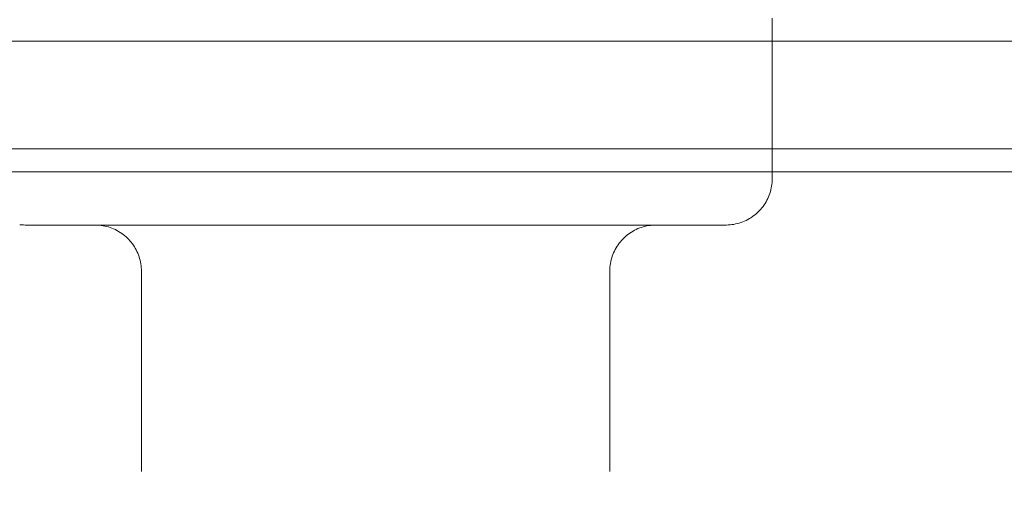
# Model space of a CAD drawing. Header units: metres. Extents: x 2.9 to 42.3, y -72.9 to -49.3.
# Tile 201 of 256: x 19.5428 to 19.6069, y -50.8023 to -50.7716. Entities that reach past the tile are written whole.
import ezdxf

# ---------------------------------------------------------------- set-up
doc = ezdxf.new("R2010")
doc.units = ezdxf.units.M
doc.linetypes.add('Traço', pattern=[0.006, 0.003, -0.003])
for name, color, linetype, lineweight in [('A-DETL-GENF-HDLN', 7, 'Traço', 18), ('A-FLOR-PATT', 7, 'Continuous', 18), ('A-WALL', 7, 'Continuous', 18), ('A-WALL-PATT', 7, 'Continuous', 18), ('P-SANR-FIXT', 7, 'Continuous', 18)]:
    doc.layers.add(name, color=color, linetype=linetype, lineweight=lineweight)
pattern_1 = [(45, (21.555, -62.929), (-0.0795495, 0.0795495), []), (135, (21.555, -62.929), (-0.0795495, -0.0795495), [])]

# ---------------------------------------------------------------- blocks, each defined once
blk = doc.blocks.new('Chuveiro Acessível - BR06_ChuveiroAcessível-7968317-2PAV')
at = {"layer": 'A-DETL-GENF-HDLN', "color": 253, "linetype": 'Continuous', "true_color": 0xaaaaaa}
for p, q in [((0.127257, 0.129497), (0.127257, 0.116464)), ((0.127257, 0.129497), (0.127257, 0.116464)), ((0.157743, 0.116464), (0.157743, 0.129497)), ((0.157743, 0.116464), (0.157743, 0.129497)), ((0.165307, 0.113456), (0.165427, 0.113454)), ((0.165307, 0.113456), (0.165427, 0.113454)), ((0.116686, 0.110449), (0.116686, 0.1)), ((0.116686, 0.110449), (0.116686, 0.1))]:
    blk.add_line(p, q, dxfattribs=at)
at = {"layer": 'A-DETL-GENF-HDLN', "color": 253, "linetype": 'Continuous', "true_color": 0xaaaaaa, "flags": 128}
for points in [[(0.124249, 0.113456), (0.12437, 0.113459), (0.12449, 0.113466), (0.124609, 0.113478), (0.124728, 0.113495), (0.124847, 0.113516), (0.124964, 0.113543), (0.12508, 0.113573), (0.125195, 0.113609), (0.125309, 0.113649), (0.12542, 0.113694), (0.12553, 0.113743), (0.125638, 0.113796), (0.125744, 0.113854), (0.125847, 0.113916), (0.125947, 0.113982), (0.126045, 0.114052), (0.12614, 0.114125), (0.126232, 0.114203), (0.126321, 0.114284), (0.126407, 0.114368), (0.126489, 0.114456), (0.126567, 0.114548), (0.126642, 0.114642), (0.126713, 0.114739), (0.12678, 0.114839), (0.126843, 0.114941), (0.126902, 0.115046), (0.126956, 0.115154), (0.127007, 0.115263), (0.127052, 0.115374), (0.127094, 0.115487), (0.127131, 0.115602), (0.127163, 0.115717), (0.12719, 0.115835), (0.127213, 0.115953), (0.127231, 0.116072), (0.127244, 0.116191), (0.127253, 0.116311), (0.127257, 0.116431), (0.127257, 0.116464)], [(0.124249, 0.113456), (0.12437, 0.113459), (0.12449, 0.113466), (0.124609, 0.113478), (0.124728, 0.113495), (0.124847, 0.113516), (0.124964, 0.113543), (0.12508, 0.113573), (0.125195, 0.113609), (0.125309, 0.113649), (0.12542, 0.113694), (0.12553, 0.113743), (0.125638, 0.113796), (0.125744, 0.113854), (0.125847, 0.113916), (0.125947, 0.113982), (0.126045, 0.114052), (0.12614, 0.114125), (0.126232, 0.114203), (0.126321, 0.114284), (0.126407, 0.114368), (0.126489, 0.114456), (0.126567, 0.114548), (0.126642, 0.114642), (0.126713, 0.114739), (0.12678, 0.114839), (0.126843, 0.114941), (0.126902, 0.115046), (0.126956, 0.115154), (0.127007, 0.115263), (0.127052, 0.115374), (0.127094, 0.115487), (0.127131, 0.115602), (0.127163, 0.115717), (0.12719, 0.115835), (0.127213, 0.115953), (0.127231, 0.116072), (0.127244, 0.116191), (0.127253, 0.116311), (0.127257, 0.116431), (0.127257, 0.116464)], [(0.157743, 0.116464), (0.157746, 0.116344), (0.157753, 0.116223), (0.157765, 0.116104), (0.157782, 0.115985), (0.157803, 0.115866), (0.157829, 0.115749), (0.15786, 0.115633), (0.157896, 0.115518), (0.157936, 0.115404), (0.157981, 0.115293), (0.15803, 0.115183), (0.158083, 0.115075), (0.158141, 0.114969), (0.158203, 0.114866), (0.158268, 0.114766), (0.158338, 0.114668), (0.158412, 0.114573), (0.15849, 0.114481), (0.158571, 0.114392), (0.158655, 0.114306), (0.158743, 0.114224), (0.158834, 0.114146), (0.158929, 0.114071), (0.159026, 0.114), (0.159126, 0.113933), (0.159228, 0.11387), (0.159333, 0.113811), (0.15944, 0.113757), (0.15955, 0.113707), (0.159661, 0.113661), (0.159774, 0.113619), (0.159888, 0.113583), (0.160004, 0.11355), (0.160121, 0.113523), (0.16024, 0.1135), (0.160358, 0.113482), (0.160478, 0.113469), (0.160598, 0.11346), (0.160718, 0.113457), (0.160751, 0.113456)], [(0.157743, 0.116464), (0.157746, 0.116344), (0.157753, 0.116223), (0.157765, 0.116104), (0.157782, 0.115985), (0.157803, 0.115866), (0.157829, 0.115749), (0.15786, 0.115633), (0.157896, 0.115518), (0.157936, 0.115404), (0.157981, 0.115293), (0.15803, 0.115183), (0.158083, 0.115075), (0.158141, 0.114969), (0.158203, 0.114866), (0.158268, 0.114766), (0.158338, 0.114668), (0.158412, 0.114573), (0.15849, 0.114481), (0.158571, 0.114392), (0.158655, 0.114306), (0.158743, 0.114224), (0.158834, 0.114146), (0.158929, 0.114071), (0.159026, 0.114), (0.159126, 0.113933), (0.159228, 0.11387), (0.159333, 0.113811), (0.15944, 0.113757), (0.15955, 0.113707), (0.159661, 0.113661), (0.159774, 0.113619), (0.159888, 0.113583), (0.160004, 0.11355), (0.160121, 0.113523), (0.16024, 0.1135), (0.160358, 0.113482), (0.160478, 0.113469), (0.160598, 0.11346), (0.160718, 0.113457), (0.160751, 0.113456)], [(0.125195, 0.113609), (0.125309, 0.113649), (0.12542, 0.113694), (0.12553, 0.113743), (0.125638, 0.113796), (0.125744, 0.113854), (0.125847, 0.113916), (0.125947, 0.113982), (0.126045, 0.114052), (0.12614, 0.114125), (0.126232, 0.114203), (0.126321, 0.114284), (0.126407, 0.114368), (0.126489, 0.114456), (0.126567, 0.114548), (0.126642, 0.114642), (0.126713, 0.114739), (0.12678, 0.114839), (0.126843, 0.114941), (0.126902, 0.115046), (0.126956, 0.115154), (0.127007, 0.115263), (0.127052, 0.115374), (0.127094, 0.115487), (0.127131, 0.115602)], [(0.125195, 0.113609), (0.125309, 0.113649), (0.12542, 0.113694), (0.12553, 0.113743), (0.125638, 0.113796), (0.125744, 0.113854), (0.125847, 0.113916), (0.125947, 0.113982), (0.126045, 0.114052), (0.12614, 0.114125), (0.126232, 0.114203), (0.126321, 0.114284), (0.126407, 0.114368), (0.126489, 0.114456), (0.126567, 0.114548), (0.126642, 0.114642), (0.126713, 0.114739), (0.12678, 0.114839), (0.126843, 0.114941), (0.126902, 0.115046), (0.126956, 0.115154), (0.127007, 0.115263), (0.127052, 0.115374), (0.127094, 0.115487), (0.127131, 0.115602)], [(0.15786, 0.115633), (0.157896, 0.115518), (0.157936, 0.115404), (0.157981, 0.115293), (0.15803, 0.115183), (0.158083, 0.115075), (0.158141, 0.114969), (0.158203, 0.114866), (0.158268, 0.114766), (0.158338, 0.114668), (0.158412, 0.114573), (0.15849, 0.114481), (0.158571, 0.114392), (0.158655, 0.114306), (0.158743, 0.114224), (0.158834, 0.114146), (0.158929, 0.114071), (0.159026, 0.114), (0.159126, 0.113933), (0.159228, 0.11387), (0.159333, 0.113811), (0.15944, 0.113757), (0.15955, 0.113707), (0.159661, 0.113661), (0.159774, 0.113619)], [(0.15786, 0.115633), (0.157896, 0.115518), (0.157936, 0.115404), (0.157981, 0.115293), (0.15803, 0.115183), (0.158083, 0.115075), (0.158141, 0.114969), (0.158203, 0.114866), (0.158268, 0.114766), (0.158338, 0.114668), (0.158412, 0.114573), (0.15849, 0.114481), (0.158571, 0.114392), (0.158655, 0.114306), (0.158743, 0.114224), (0.158834, 0.114146), (0.158929, 0.114071), (0.159026, 0.114), (0.159126, 0.113933), (0.159228, 0.11387), (0.159333, 0.113811), (0.15944, 0.113757), (0.15955, 0.113707), (0.159661, 0.113661), (0.159774, 0.113619)], [(0.116686, 0.110449), (0.116688, 0.110569), (0.116695, 0.110689), (0.116707, 0.110809), (0.116724, 0.110928), (0.116746, 0.111046), (0.116772, 0.111164), (0.116803, 0.11128), (0.116839, 0.111395), (0.116879, 0.111508), (0.116923, 0.11162), (0.116972, 0.11173), (0.117026, 0.111838), (0.117083, 0.111943), (0.117145, 0.112046), (0.117211, 0.112147), (0.117281, 0.112245), (0.117355, 0.11234), (0.117432, 0.112432), (0.117513, 0.112521), (0.117598, 0.112606), (0.117686, 0.112688), (0.117777, 0.112767), (0.117871, 0.112842), (0.117968, 0.112913), (0.118068, 0.11298), (0.118171, 0.113043), (0.118276, 0.113101), (0.118383, 0.113156), (0.118492, 0.113206), (0.118604, 0.113252), (0.118717, 0.113293), (0.118831, 0.11333), (0.118947, 0.113362), (0.119064, 0.11339), (0.119182, 0.113413), (0.119301, 0.113431), (0.119421, 0.113444), (0.119541, 0.113452), (0.119661, 0.113456), (0.119693, 0.113456)], [(0.116686, 0.110449), (0.116688, 0.110569), (0.116695, 0.110689), (0.116707, 0.110809), (0.116724, 0.110928), (0.116746, 0.111046), (0.116772, 0.111164), (0.116803, 0.11128), (0.116839, 0.111395), (0.116879, 0.111508), (0.116923, 0.11162), (0.116972, 0.11173), (0.117026, 0.111838), (0.117083, 0.111943), (0.117145, 0.112046), (0.117211, 0.112147), (0.117281, 0.112245), (0.117355, 0.11234), (0.117432, 0.112432), (0.117513, 0.112521), (0.117598, 0.112606), (0.117686, 0.112688), (0.117777, 0.112767), (0.117871, 0.112842), (0.117968, 0.112913), (0.118068, 0.11298), (0.118171, 0.113043), (0.118276, 0.113101), (0.118383, 0.113156), (0.118492, 0.113206), (0.118604, 0.113252), (0.118717, 0.113293), (0.118831, 0.11333), (0.118947, 0.113362), (0.119064, 0.11339), (0.119182, 0.113413), (0.119301, 0.113431), (0.119421, 0.113444), (0.119541, 0.113452), (0.119661, 0.113456), (0.119693, 0.113456)], [(0.119693, 0.113456), (0.119712, 0.113456), (0.119766, 0.113456), (0.119857, 0.113456), (0.119985, 0.113456), (0.120148, 0.113456), (0.120347, 0.113456), (0.120582, 0.113456), (0.120851, 0.113456), (0.121155, 0.113456), (0.121494, 0.113456), (0.121866, 0.113456), (0.122271, 0.113456), (0.122708, 0.113456), (0.123177, 0.113456), (0.123677, 0.113456), (0.124207, 0.113456), (0.124766, 0.113456), (0.125354, 0.113456), (0.125969, 0.113456), (0.12661, 0.113456), (0.127277, 0.113456), (0.127969, 0.113456), (0.128683, 0.113456), (0.12942, 0.113456), (0.130177, 0.113456), (0.130955, 0.113456), (0.131751, 0.113456), (0.132564, 0.113456), (0.133392, 0.113456), (0.134236, 0.113456), (0.135092, 0.113456), (0.135961, 0.113456), (0.13684, 0.113456), (0.137728, 0.113456), (0.138624, 0.113456)], [(0.119693, 0.113456), (0.119712, 0.113456), (0.119766, 0.113456), (0.119857, 0.113456), (0.119985, 0.113456), (0.120148, 0.113456), (0.120347, 0.113456), (0.120582, 0.113456), (0.120851, 0.113456), (0.121155, 0.113456), (0.121494, 0.113456), (0.121866, 0.113456), (0.122271, 0.113456), (0.122708, 0.113456), (0.123177, 0.113456), (0.123677, 0.113456), (0.124207, 0.113456), (0.124766, 0.113456), (0.125354, 0.113456), (0.125969, 0.113456), (0.12661, 0.113456), (0.127277, 0.113456), (0.127969, 0.113456), (0.128683, 0.113456), (0.12942, 0.113456), (0.130177, 0.113456), (0.130955, 0.113456), (0.131751, 0.113456), (0.132564, 0.113456), (0.133392, 0.113456)], [(0.1425, 0.113456), (0.141588, 0.113456), (0.140677, 0.113456), (0.13977, 0.113456), (0.138866, 0.113456), (0.137969, 0.113456), (0.137079, 0.113456), (0.136197, 0.113456), (0.135326, 0.113456), (0.134466, 0.113456), (0.133619, 0.113456), (0.132786, 0.113456), (0.131968, 0.113456), (0.131168, 0.113456), (0.130385, 0.113456), (0.129622, 0.113456), (0.12888, 0.113456), (0.128159, 0.113456), (0.127462, 0.113456), (0.126788, 0.113456), (0.126139, 0.113456), (0.125517, 0.113456), (0.124922, 0.113456), (0.124355, 0.113456), (0.123817, 0.113456), (0.123309, 0.113456), (0.122831, 0.113456), (0.122385, 0.113456), (0.121972, 0.113456), (0.121591, 0.113456), (0.121243, 0.113456), (0.12093, 0.113456), (0.120651, 0.113456), (0.120407, 0.113456), (0.120198, 0.113456), (0.120025, 0.113456), (0.119888, 0.113456), (0.119787, 0.113456), (0.119723, 0.113456), (0.119695, 0.113456)], [(0.1425, 0.113456), (0.141588, 0.113456), (0.140677, 0.113456), (0.13977, 0.113456), (0.138866, 0.113456), (0.137969, 0.113456), (0.137079, 0.113456), (0.136197, 0.113456), (0.135326, 0.113456), (0.134466, 0.113456), (0.133619, 0.113456), (0.132786, 0.113456), (0.131968, 0.113456), (0.131168, 0.113456), (0.130385, 0.113456), (0.129622, 0.113456), (0.12888, 0.113456), (0.128159, 0.113456), (0.127462, 0.113456), (0.126788, 0.113456), (0.126139, 0.113456), (0.125517, 0.113456), (0.124922, 0.113456), (0.124355, 0.113456), (0.123817, 0.113456), (0.123309, 0.113456), (0.122831, 0.113456), (0.122385, 0.113456), (0.121972, 0.113456), (0.121591, 0.113456), (0.121243, 0.113456), (0.12093, 0.113456), (0.120651, 0.113456), (0.120407, 0.113456), (0.120198, 0.113456), (0.120025, 0.113456), (0.119888, 0.113456), (0.119787, 0.113456), (0.119723, 0.113456), (0.119695, 0.113456)], [(0.119712, 0.113456), (0.119766, 0.113456), (0.119857, 0.113456), (0.119985, 0.113456)], [(0.119712, 0.113456), (0.119766, 0.113456), (0.119857, 0.113456), (0.119985, 0.113456)], [(0.120025, 0.113456), (0.119888, 0.113456), (0.119787, 0.113456), (0.119723, 0.113456)], [(0.120025, 0.113456), (0.119888, 0.113456), (0.119787, 0.113456), (0.119723, 0.113456)], [(0.135961, 0.113456), (0.13684, 0.113456), (0.137728, 0.113456), (0.138624, 0.113456)], [(0.165307, 0.113456), (0.165288, 0.113456), (0.165234, 0.113456), (0.165143, 0.113456), (0.165015, 0.113456), (0.164852, 0.113456), (0.164653, 0.113456), (0.164418, 0.113456), (0.164149, 0.113456), (0.163845, 0.113456), (0.163506, 0.113456), (0.163134, 0.113456), (0.162729, 0.113456), (0.162292, 0.113456), (0.161823, 0.113456), (0.161323, 0.113456), (0.160793, 0.113456), (0.160234, 0.113456), (0.159646, 0.113456), (0.159031, 0.113456), (0.15839, 0.113456), (0.157723, 0.113456), (0.157031, 0.113456), (0.156317, 0.113456), (0.15558, 0.113456), (0.154823, 0.113456), (0.154045, 0.113456), (0.153249, 0.113456), (0.152436, 0.113456), (0.151608, 0.113456), (0.150764, 0.113456), (0.149908, 0.113456), (0.149039, 0.113456), (0.14816, 0.113456), (0.147272, 0.113456), (0.146376, 0.113456), (0.145475, 0.113456), (0.144568, 0.113456), (0.143658, 0.113456), (0.142746, 0.113456), (0.1425, 0.113456)], [(0.165307, 0.113456), (0.165288, 0.113456), (0.165234, 0.113456), (0.165143, 0.113456), (0.165015, 0.113456), (0.164852, 0.113456), (0.164653, 0.113456), (0.164418, 0.113456), (0.164149, 0.113456), (0.163845, 0.113456), (0.163506, 0.113456), (0.163134, 0.113456), (0.162729, 0.113456), (0.162292, 0.113456), (0.161823, 0.113456), (0.161323, 0.113456), (0.160793, 0.113456), (0.160234, 0.113456), (0.159646, 0.113456), (0.159031, 0.113456), (0.15839, 0.113456), (0.157723, 0.113456), (0.157031, 0.113456), (0.156317, 0.113456), (0.15558, 0.113456), (0.154823, 0.113456), (0.154045, 0.113456), (0.153249, 0.113456), (0.152436, 0.113456), (0.151608, 0.113456), (0.150764, 0.113456), (0.149908, 0.113456), (0.149039, 0.113456), (0.14816, 0.113456), (0.147272, 0.113456), (0.146376, 0.113456), (0.145475, 0.113456), (0.144568, 0.113456), (0.143658, 0.113456), (0.142746, 0.113456), (0.1425, 0.113456)], [(0.146134, 0.113456), (0.147031, 0.113456), (0.147921, 0.113456), (0.148803, 0.113456), (0.149674, 0.113456), (0.150534, 0.113456), (0.151381, 0.113456), (0.152214, 0.113456), (0.153032, 0.113456), (0.153832, 0.113456), (0.154615, 0.113456), (0.155378, 0.113456), (0.15612, 0.113456), (0.156841, 0.113456), (0.157538, 0.113456), (0.158212, 0.113456), (0.158861, 0.113456), (0.159483, 0.113456), (0.160078, 0.113456), (0.160645, 0.113456), (0.161183, 0.113456), (0.161691, 0.113456), (0.162169, 0.113456), (0.162615, 0.113456), (0.163028, 0.113456), (0.163409, 0.113456), (0.163757, 0.113456), (0.16407, 0.113456), (0.164349, 0.113456), (0.164593, 0.113456), (0.164802, 0.113456), (0.164975, 0.113456), (0.165112, 0.113456), (0.165213, 0.113456), (0.165277, 0.113456), (0.165305, 0.113456)], [(0.146134, 0.113456), (0.147031, 0.113456), (0.147921, 0.113456), (0.148803, 0.113456)], [(0.152214, 0.113456), (0.153032, 0.113456), (0.153832, 0.113456), (0.154615, 0.113456), (0.155378, 0.113456), (0.15612, 0.113456), (0.156841, 0.113456), (0.157538, 0.113456), (0.158212, 0.113456), (0.158861, 0.113456), (0.159483, 0.113456), (0.160078, 0.113456), (0.160645, 0.113456), (0.161183, 0.113456), (0.161691, 0.113456), (0.162169, 0.113456), (0.162615, 0.113456), (0.163028, 0.113456), (0.163409, 0.113456), (0.163757, 0.113456), (0.16407, 0.113456), (0.164349, 0.113456), (0.164593, 0.113456), (0.164802, 0.113456), (0.164975, 0.113456), (0.165112, 0.113456), (0.165213, 0.113456), (0.165277, 0.113456), (0.165305, 0.113456)], [(0.165307, 0.113456), (0.165288, 0.113456), (0.165234, 0.113456), (0.165143, 0.113456), (0.165015, 0.113456), (0.164852, 0.113456)], [(0.165307, 0.113456), (0.165288, 0.113456), (0.165234, 0.113456), (0.165143, 0.113456), (0.165015, 0.113456), (0.164852, 0.113456)], [(0.164854, 0.113456), (0.164975, 0.113456), (0.165112, 0.113456), (0.165213, 0.113456), (0.165277, 0.113456), (0.165305, 0.113456)], [(0.164854, 0.113456), (0.164975, 0.113456), (0.165112, 0.113456), (0.165213, 0.113456), (0.165277, 0.113456), (0.165305, 0.113456)], [(0.165307, 0.113456), (0.165427, 0.113454), (0.165547, 0.113447), (0.165667, 0.113435)], [(0.165307, 0.113456), (0.165427, 0.113454), (0.165547, 0.113447), (0.165667, 0.113435)], [(0.116839, 0.111395), (0.116879, 0.111508), (0.116923, 0.11162), (0.116972, 0.11173), (0.117026, 0.111838), (0.117083, 0.111943), (0.117145, 0.112046), (0.117211, 0.112147), (0.117281, 0.112245), (0.117355, 0.11234), (0.117432, 0.112432), (0.117513, 0.112521), (0.117598, 0.112606), (0.117686, 0.112688), (0.117777, 0.112767), (0.117871, 0.112842), (0.117968, 0.112913), (0.118068, 0.11298), (0.118171, 0.113043), (0.118276, 0.113101), (0.118383, 0.113156), (0.118492, 0.113206), (0.118604, 0.113252), (0.118717, 0.113293), (0.118831, 0.11333), (0.118947, 0.113362), (0.119064, 0.11339)], [(0.116839, 0.111395), (0.116879, 0.111508), (0.116923, 0.11162), (0.116972, 0.11173), (0.117026, 0.111838), (0.117083, 0.111943), (0.117145, 0.112046), (0.117211, 0.112147), (0.117281, 0.112245), (0.117355, 0.11234), (0.117432, 0.112432), (0.117513, 0.112521), (0.117598, 0.112606), (0.117686, 0.112688), (0.117777, 0.112767), (0.117871, 0.112842), (0.117968, 0.112913), (0.118068, 0.11298), (0.118171, 0.113043), (0.118276, 0.113101), (0.118383, 0.113156), (0.118492, 0.113206), (0.118604, 0.113252), (0.118717, 0.113293), (0.118831, 0.11333), (0.118947, 0.113362), (0.119064, 0.11339)]]:
    blk.add_lwpolyline(points, dxfattribs=at)
blk = doc.blocks.new('4 GRE - ESCOLA DE CINEMA E AUDIOVISUAL CINE REX R07_rvt-1-2PAV')
at = {"layer": 'A-FLOR-PATT', "true_color": 0xcbcbcb}
h = blk.add_hatch(dxfattribs=at)
h.set_pattern_fill('FP_32', color=9, style=0, pattern_type=2)
h.set_pattern_definition([(0, (14.354, -51.862), (0, 0.8), []), (90, (14.354, -51.862), (-0.8, 5e-17), [])])
h.paths.add_polyline_path([(21.249988, -54.341542), (21.249988, -54.340042), (21.248488, -54.340042), (21.248488, -54.341542)])
h.paths.add_polyline_path([(21.248488, -54.333042), (21.249988, -54.333042), (21.248488, -54.331542)])
h.paths.add_polyline_path([(19.068488, -54.331542), (21.248488, -54.331542), (21.248364, -52.814362), (21.244953, -52.809434), (21.140544, -52.800392), (21.133974, -52.797961), (21.131974, -52.794306), (21.131488, -52.78971), (21.131488, -52.691224), (21.129758, -52.691224), (21.129758, -52.679686), (21.131488, -52.679686), (21.131488, -52.675993), (21.129758, -52.675993), (21.129758, -52.674147), (21.131488, -52.674147), (21.131488, -52.671601), (21.129758, -52.671601), (21.129758, -52.659147), (21.131488, -52.659147), (21.131488, -52.65707), (21.129758, -52.656542), (21.129758, -52.645532), (21.129758, -52.644713), (21.129758, -52.619455), (21.131488, -52.618638), (21.131974, -52.518778), (21.134083, -52.514923), (21.140946, -52.512656), (21.245488, -52.502876), (21.248488, -52.498542), (21.248488, -52.44701), (21.244474, -52.444657), (21.242455, -52.440563), (21.239788, -52.427525), (21.237988, -52.427208), (21.237988, -52.424925), (21.170718, -52.424363), (21.166738, -52.422715), (21.163321, -52.420093), (21.160699, -52.416675), (21.15905, -52.412696), (21.158488, -52.408425), (21.15905, -52.404155), (21.160699, -52.400175), (21.163321, -52.396758), (21.166738, -52.394136), (21.170718, -52.392487), (21.174988, -52.391925), (21.237988, -52.391925), (21.237988, -52.389643), (21.239788, -52.389325), (21.242455, -52.376287), (21.246191, -52.370663), (21.248488, -52.369125), (21.248488, -52.307107), (21.244474, -52.304754), (21.242455, -52.30066), (21.239788, -52.287622), (21.237988, -52.287305), (21.237988, -52.284803), (21.220665, -52.284098), (21.203444, -52.279069), (21.188866, -52.270886), (21.176144, -52.259108), (21.16652, -52.244687), (21.160524, -52.22842), (21.158488, -52.211202), (21.158488, -52.121378), (21.147351, -52.12138), (21.135484, -52.120055), (21.124202, -52.116141), (21.114064, -52.109829), (21.105572, -52.101434), (21.099145, -52.091369), (21.095102, -52.080133), (21.092507, -52.065613), (20.901768, -52.106198), (20.877398, -52.109898), (20.812911, -52.111591), (20.74903, -52.102613), (20.687507, -52.08321), (20.672409, -52.074161), (20.659124, -52.062612), (20.647752, -52.04892), (20.641438, -52.04265), (20.622708, -52.011561), (20.375989, -52.01222), (19.983013, -52.049061), (19.578889, -52.049539), (19.583488, -52.073013), (19.582892, -52.657275), (19.57831, -52.677939), (19.564796, -52.697103), (19.549523, -52.707221), (19.545541, -52.709232), (19.535353, -52.711217), (19.52434, -52.713425), (19.156294, -52.713425), (19.155437, -52.715925), (19.078488, -52.715925), (19.078488, -52.730421), (19.068488, -52.730421), (19.068488, -52.766861), (19.072503, -52.769215), (19.074521, -52.773308), (19.077188, -52.786346), (19.078988, -52.786663), (19.078988, -52.788946), (19.146259, -52.789508), (19.150238, -52.791157), (19.153655, -52.793779), (19.156278, -52.797196), (19.157926, -52.801175), (19.158488, -52.805446), (19.157926, -52.809716), (19.155767, -52.814362), (19.153655, -52.817113), (19.150238, -52.819735), (19.146259, -52.821384), (19.141988, -52.821946), (19.078988, -52.821946), (19.078988, -52.824229), (19.077188, -52.824546), (19.074521, -52.837584), (19.070785, -52.843208), (19.068488, -52.844746), (19.068488, -52.902731), (19.156686, -52.902731), (19.163623, -52.903644), (19.172102, -52.907868), (19.175638, -52.910581), (19.181488, -52.919374), (19.181488, -52.919973), (19.182575, -52.922597), (19.183488, -52.929534), (19.183488, -53.135929), (19.181488, -53.146088), (19.179897, -53.14933), (19.175638, -53.154881), (19.170087, -53.15914), (19.163623, -53.161818), (19.156686, -53.162731), (19.068488, -53.162731), (19.068488, -53.295446), (19.0585, -53.295446), (19.0585, -54.195446), (19.068488, -54.195446), (19.068488, -54.246707)])
h.paths.add_polyline_path([(19.066988, -54.333042), (19.068488, -54.331542), (19.066988, -54.331542)])
h.paths.add_polyline_path([(19.059821, -54.333042), (19.059988, -54.333042), (19.059821, -54.331542)])
h.paths.add_polyline_path([(18.898488, -52.943425), (18.899988, -52.943425), (18.899988, -52.941925), (18.898488, -52.941925)])
h.paths.add_polyline_path([(14.988488, -52.943425), (15.008488, -52.943425), (15.008488, -52.933425), (17.638488, -52.933425), (17.638488, -52.778022), (17.628488, -52.778022), (17.628488, -52.796022), (17.626488, -52.796022), (17.626488, -52.776022), (17.638488, -52.776022), (17.638488, -52.072022), (17.626488, -52.072022), (17.626488, -52.052022), (17.628488, -52.052022), (17.628488, -52.070022), (17.638488, -52.070022), (17.638488, -52.013118), (17.621881, -52.011561), (13.998998, -52.011561), (13.998998, -52.933425), (14.108488, -52.933425), (14.108488, -52.943425), (14.582892, -52.943425)])
h.paths.add_polyline_path([(13.998998, -52.943425), (13.998998, -52.941925), (13.997498, -52.941925), (13.997498, -52.943425)])
h.paths.add_polyline_path([(13.830498, -52.943425), (13.830498, -52.941925), (13.828998, -52.941925), (13.828998, -52.943425)])
h.paths.add_polyline_path([(13.693998, -52.943425), (13.713998, -52.943425), (13.713998, -52.933425), (13.828998, -52.933425), (13.828998, -52.011561), (11.063998, -52.011561), (11.063998, -52.160436), (11.073998, -52.160436), (11.073998, -52.142436), (11.075998, -52.142436), (11.075998, -52.162436), (11.063998, -52.162436), (11.063998, -52.866436), (11.075998, -52.866436), (11.075998, -52.886436), (11.073998, -52.886436), (11.073998, -52.868436), (11.063998, -52.868436), (11.063998, -52.933425), (12.813998, -52.933425), (12.813998, -52.943425), (13.658831, -52.943425)])
h.paths.add_polyline_path([(18.898488, -52.934925), (18.899988, -52.934925), (18.898488, -52.933641)])
h.paths.add_polyline_path([(13.830498, -52.934925), (13.828998, -52.933425), (13.828998, -52.934925)])
h.paths.add_polyline_path([(13.997498, -52.934925), (13.998998, -52.934925), (13.998998, -52.933425)])
h.paths.add_polyline_path([(18.898268, -52.933425), (18.898488, -52.933425), (18.898487, -52.577747), (18.897304, -52.586738), (18.893834, -52.595116), (18.888315, -52.602311), (18.881121, -52.607832), (18.872744, -52.611304), (18.863754, -52.612489), (18.797351, -52.612505), (18.785484, -52.61118), (18.774202, -52.607265), (18.764064, -52.600954), (18.755572, -52.592559), (18.749145, -52.582494), (18.745102, -52.571258), (18.742507, -52.556738), (18.551768, -52.597323), (18.527398, -52.601023), (18.462911, -52.602716), (18.39903, -52.593738), (18.337507, -52.574335), (18.322409, -52.565285), (18.309124, -52.553737), (18.297752, -52.540045), (18.291438, -52.533775), (18.273686, -52.504309), (18.263667, -52.471401), (18.259968, -52.443377), (18.258543, -52.415147), (18.26132, -52.376669), (18.263667, -52.358894), (18.275086, -52.323662), (18.291438, -52.296519), (18.320603, -52.267458), (18.337507, -52.257066), (18.350383, -52.253005), (18.384796, -52.240965), (18.429886, -52.233023), (18.433493, -52.23282), (18.462911, -52.228685), (18.527398, -52.230379), (18.540605, -52.232384), (18.553732, -52.233245), (18.701538, -52.265797), (18.742677, -52.2747), (18.745917, -52.256777), (18.751423, -52.244103), (18.760287, -52.233023), (18.771025, -52.224946), (18.783823, -52.219733), (18.797527, -52.217959), (18.863754, -52.217975), (18.872744, -52.21916), (18.881121, -52.222632), (18.890105, -52.230487), (18.893834, -52.235348), (18.897304, -52.243726), (18.898487, -52.252717), (18.898488, -52.049061), (18.021881, -52.049061), (17.658488, -52.014993), (17.658488, -52.070022), (17.660488, -52.070022), (17.660488, -52.079626), (17.663488, -52.079626), (17.663488, -52.051626), (17.665488, -52.051626), (17.665488, -52.082022), (17.658488, -52.082022), (17.658488, -52.766022), (17.665488, -52.766022), (17.665488, -52.796419), (17.663488, -52.796419), (17.663095, -52.768419), (17.660488, -52.768419), (17.660488, -52.778022), (17.658488, -52.778022), (17.658488, -52.933425), (17.847707, -52.933425), (17.847707, -52.845228), (17.84862, -52.838291), (17.852844, -52.829811), (17.855557, -52.826276), (17.86435, -52.820425), (17.864949, -52.820425), (17.867572, -52.819339), (17.874509, -52.818425), (18.080904, -52.818425), (18.091063, -52.820425), (18.094305, -52.822016), (18.099856, -52.826276), (18.104116, -52.831827), (18.106793, -52.838291), (18.107707, -52.845228), (18.107707, -52.933425), (18.895176, -52.933425)])
h.paths.add_polyline_path([(10.886648, -52.933425), (11.043998, -52.933425), (11.043998, -52.868436), (11.041998, -52.868436), (11.041998, -52.858832), (11.038998, -52.858832), (11.038998, -52.886832), (11.036998, -52.886832), (11.036998, -52.856436), (11.043998, -52.856436), (11.043998, -52.172436), (11.036998, -52.172436), (11.036998, -52.142039), (11.038998, -52.142039), (11.038998, -52.170039), (11.041998, -52.170039), (11.041998, -52.160436), (11.043998, -52.160436), (11.043998, -52.034022), (9.809788, -52.034022), (9.809788, -52.301422), (9.810972, -52.292432), (9.814442, -52.284054), (9.819961, -52.276859), (9.827155, -52.271338), (9.835532, -52.267866), (9.844522, -52.26668), (9.910924, -52.266664), (9.922792, -52.267989), (9.934074, -52.271904), (9.944212, -52.278215), (9.952704, -52.286611), (9.959131, -52.296675), (9.963174, -52.307912), (9.965768, -52.322431), (10.156508, -52.281847), (10.180878, -52.278147), (10.245365, -52.276454), (10.309246, -52.285432), (10.370768, -52.304834), (10.385867, -52.313884), (10.399152, -52.325433), (10.410524, -52.339125), (10.416837, -52.345394), (10.43459, -52.37486), (10.444609, -52.407769), (10.448308, -52.435792), (10.449733, -52.464022), (10.446956, -52.502501), (10.444609, -52.520276), (10.43459, -52.553185), (10.416837, -52.58265), (10.387673, -52.611712), (10.370768, -52.622103), (10.357892, -52.626164), (10.32348, -52.638204), (10.282503, -52.645915), (10.270608, -52.646936), (10.245365, -52.650484), (10.192511, -52.64949), (10.192511, -52.933425), (10.270608, -52.933425)])
h.paths.add_polyline_path([(9.962587, -52.933425), (10.092511, -52.933425), (10.092511, -52.833511), (9.990911, -52.833511), (9.990911, -52.733511), (10.092511, -52.733511), (10.092511, -52.631935), (9.965599, -52.604469), (9.962359, -52.622392), (9.956853, -52.635067), (9.948294, -52.645917), (9.937251, -52.654223), (9.924453, -52.659436), (9.910749, -52.661211), (9.844522, -52.661195), (9.835532, -52.660009), (9.827155, -52.656538), (9.819961, -52.651016), (9.814442, -52.643821), (9.810972, -52.635443), (9.809788, -52.626453), (9.809788, -52.933425), (9.834762, -52.933425)])
h.paths.add_polyline_path([(19.466508, -52.678425), (19.52434, -52.678425), (19.537368, -52.674236), (19.545599, -52.665059), (19.548488, -52.654277), (19.548488, -52.073013), (19.543079, -52.054944), (19.537196, -52.049061), (19.157608, -52.049061), (19.156278, -52.052272), (19.153655, -52.05569), (19.150238, -52.058312), (19.146259, -52.05996), (19.141988, -52.060522), (19.078988, -52.060522), (19.078988, -52.062805), (19.077188, -52.063122), (19.073321, -52.078593), (19.070785, -52.081785), (19.068488, -52.083322), (19.068488, -52.103536), (19.071961, -52.100531), (19.078343, -52.097218), (19.108215, -52.091381), (19.172867, -52.081766), (19.226409, -52.078593), (19.292319, -52.080601), (19.357967, -52.086813), (19.390017, -52.094464), (19.419682, -52.108811), (19.44558, -52.129184), (19.466508, -52.154637), (19.477675, -52.174866), (19.485663, -52.196548), (19.502401, -52.276703), (19.507267, -52.362957), (19.502401, -52.440147), (19.485663, -52.520302), (19.477675, -52.541984), (19.466508, -52.562214), (19.44558, -52.587666), (19.419682, -52.60804), (19.390017, -52.622386), (19.357207, -52.63011), (19.280202, -52.636619), (19.226409, -52.638257), (19.172867, -52.635084), (19.096056, -52.623382), (19.080291, -52.620045), (19.080291, -52.678205), (19.44558, -52.678425)])
h.paths.add_polyline_path([(19.108829, -52.362999), (19.108238, -52.358425), (19.108847, -52.353894), (19.110612, -52.349671), (19.113419, -52.346044), (19.119797, -52.342142), (19.121547, -52.341513), (19.125742, -52.34096), (19.130273, -52.341557), (19.134496, -52.343306), (19.138123, -52.346089), (19.138105, -52.346044), (19.134391, -52.343226), (19.130256, -52.341513), (19.125386, -52.34096), (19.119797, -52.34209), (19.116911, -52.343306), (19.113235, -52.346186), (19.110499, -52.349818), (19.108805, -52.353938), (19.108232, -52.358561), (19.108811, -52.362957)])
h.paths.add_polyline_path([(21.232308, -52.252022), (21.237988, -52.251625), (21.237988, -52.24974), (21.239788, -52.249422), (21.243201, -52.234208), (21.246191, -52.23076), (21.248488, -52.229222), (21.248487, -52.086622), (21.247304, -52.095613), (21.243834, -52.103991), (21.238315, -52.111186), (21.231121, -52.116707), (21.222744, -52.120179), (21.213754, -52.121364), (21.191488, -52.12138), (21.191488, -52.211202), (21.192879, -52.221767), (21.196957, -52.231612), (21.205329, -52.241513), (21.211898, -52.246553), (21.221743, -52.250631), (21.231553, -52.251923)])
h.paths.add_polyline_path([(9.809788, -51.081542), (9.809788, -51.080042), (9.808288, -51.080042)])
h.paths.add_polyline_path([(9.959131, -52.004022), (10.043541, -52.004022), (10.043541, -51.811561), (11.043998, -51.811561), (11.043998, -51.172436), (11.036998, -51.172436), (11.036998, -51.142039), (11.038998, -51.142039), (11.038998, -51.170039), (11.041998, -51.170039), (11.041998, -51.160436), (11.043998, -51.160436), (11.043998, -51.081542), (9.809788, -51.081542), (9.809788, -51.435825), (9.810972, -51.426835), (9.814442, -51.418457), (9.819961, -51.411262), (9.827155, -51.405741), (9.835532, -51.402269), (9.844522, -51.401083), (9.910924, -51.401067), (9.922792, -51.402392), (9.934074, -51.406307), (9.944212, -51.412618), (9.952704, -51.421014), (9.959131, -51.431078), (9.963174, -51.442315), (9.965768, -51.456834), (10.156508, -51.41625), (10.180878, -51.41255), (10.245365, -51.410857), (10.309246, -51.419834), (10.370768, -51.439237), (10.385867, -51.448287), (10.399152, -51.459836), (10.410524, -51.473528), (10.416837, -51.479797), (10.43459, -51.509263), (10.444609, -51.542172), (10.44845, -51.572995), (10.449733, -51.598425), (10.446956, -51.636904), (10.444609, -51.654679), (10.43459, -51.687588), (10.416837, -51.717053), (10.387673, -51.746115), (10.370768, -51.756506), (10.348153, -51.763975), (10.32348, -51.772607), (10.282503, -51.780318), (10.270608, -51.781339), (10.245365, -51.784887), (10.180878, -51.783194), (10.167671, -51.781189), (10.154544, -51.780328), (10.006738, -51.747775), (9.965599, -51.738872), (9.962359, -51.756795), (9.956853, -51.76947), (9.948294, -51.78032), (9.937251, -51.788626), (9.924453, -51.793839), (9.910749, -51.795614), (9.844522, -51.795598), (9.835532, -51.794412), (9.827155, -51.790941), (9.819961, -51.785419), (9.814442, -51.778224), (9.810972, -51.769846), (9.809788, -51.760856), (9.809788, -52.004022), (9.952704, -52.004022)])
h.paths.add_polyline_path([(20.589288, -51.811561), (20.637723, -51.811561), (20.641438, -51.805394), (20.670603, -51.776333), (20.687507, -51.765941), (20.700383, -51.76188), (20.734796, -51.74984), (20.779886, -51.741898), (20.783493, -51.741695), (20.812911, -51.737561), (20.877398, -51.739254), (20.898488, -51.741674), (20.903732, -51.74212), (21.054218, -51.775252), (21.092677, -51.783575), (21.096646, -51.763975), (21.101423, -51.752978), (21.109981, -51.742128), (21.121025, -51.733822), (21.133823, -51.728608), (21.147527, -51.726834), (21.158488, -51.726834), (21.158488, -51.521842), (21.160524, -51.504625), (21.16652, -51.488357), (21.176144, -51.473937), (21.191488, -51.460687), (21.205329, -51.453291), (21.220665, -51.448946), (21.237988, -51.448241), (21.237988, -51.44574), (21.239788, -51.445422), (21.243201, -51.430208), (21.246191, -51.42676), (21.248488, -51.425222), (21.248488, -51.36701), (21.244474, -51.364657), (21.242455, -51.360563), (21.239788, -51.347525), (21.237988, -51.347208), (21.237988, -51.344925), (21.170718, -51.344363), (21.166738, -51.342715), (21.163321, -51.340093), (21.160699, -51.336675), (21.15905, -51.332696), (21.158488, -51.328425), (21.15905, -51.324155), (21.160699, -51.320175), (21.163321, -51.316758), (21.166738, -51.314136), (21.170718, -51.312487), (21.174988, -51.311925), (21.237988, -51.311925), (21.237988, -51.309643), (21.239788, -51.309325), (21.242455, -51.296287), (21.246191, -51.290663), (21.248488, -51.289125), (21.248488, -51.076542), (20.898488, -51.076542), (20.898488, -50.781542), (20.132073, -50.781542), (20.12972, -50.785556), (20.125626, -50.787575), (20.112588, -50.790242), (20.112271, -50.792042), (20.109979, -50.792042), (20.109979, -50.798774), (20.10721, -50.817762), (20.099732, -50.835348), (20.087993, -50.850478), (20.072786, -50.862116), (20.055114, -50.869493), (20.036146, -50.872122), (20.003738, -50.872151), (20.003738, -50.875292), (19.95941, -50.87487), (19.946988, -50.871607), (19.493488, -50.871607), (19.493755, -50.910299), (19.499201, -50.916555), (19.501865, -50.918083), (19.51202, -50.931042), (19.511217, -50.953003), (19.501122, -50.965886), (19.483488, -50.971199), (19.482977, -51.533449), (19.476763, -51.553276), (19.47036, -51.560424), (19.456505, -51.568583), (19.443488, -51.571542), (19.068488, -51.571542), (19.068488, -51.589841), (19.072503, -51.592194), (19.074521, -51.596287), (19.076107, -51.604042), (19.129881, -51.604844), (19.138363, -51.609167), (19.141144, -51.611925), (19.146259, -51.612487), (19.150238, -51.614136), (19.153655, -51.616758), (19.156278, -51.620175), (19.157926, -51.624155), (19.158488, -51.628425), (19.157926, -51.632696), (19.156278, -51.636675), (19.153655, -51.640093), (19.150238, -51.642715), (19.146259, -51.644363), (19.141988, -51.644925), (19.078988, -51.644925), (19.078988, -51.647208), (19.077188, -51.647525), (19.074521, -51.660563), (19.070785, -51.666188), (19.068488, -51.667725), (19.068488, -51.757942), (19.093675, -51.774061), (19.983013, -51.774061), (20.383013, -51.811561), (20.48804, -51.811561)])
h.paths.add_polyline_path([(17.621881, -51.811561), (17.638488, -51.810004), (17.638488, -51.522425), (17.628488, -51.522425), (17.628488, -51.540425), (17.626488, -51.540425), (17.626488, -51.520425), (17.638488, -51.520425), (17.638488, -50.816425), (17.626488, -50.816425), (17.626488, -50.796425), (17.628488, -50.796425), (17.628488, -50.814425), (17.638488, -50.814425), (17.638488, -50.781542), (16.85071, -50.781542), (16.85071, -50.927964), (16.84921, -50.928489), (16.84921, -50.929464), (16.85071, -50.929957), (16.85071, -50.936464), (16.84921, -50.936464), (16.848674, -50.937964), (16.341498, -50.937964), (16.341498, -51.311542), (16.321498, -51.311542), (16.321498, -50.937964), (16.095638, -50.937964), (16.093312, -50.958489), (16.088932, -50.966385), (16.086993, -50.994105), (16.083685, -51.026111), (16.079192, -51.057973), (16.072848, -51.079743), (16.046511, -51.140687), (16.014928, -51.199086), (15.990232, -51.231316), (15.958884, -51.257121), (15.94408, -51.264858), (15.928101, -51.269722), (15.911498, -51.271546), (15.894894, -51.269722), (15.878915, -51.264858), (15.864111, -51.257121), (15.832763, -51.231316), (15.808068, -51.199086), (15.776485, -51.140687), (15.747453, -51.071542), (15.743803, -51.057973), (15.73931, -51.026111), (15.734847, -50.980258), (15.733466, -50.964191), (15.729684, -50.958489), (15.727357, -50.937964), (15.545321, -50.937964), (15.545321, -51.011122), (15.501498, -51.011542), (15.501498, -51.511542), (14.113998, -51.511542), (14.113249, -51.718598), (14.111957, -51.723145), (14.106147, -51.731866), (14.097452, -51.737498), (14.09225, -51.739116), (14.087195, -51.739716), (13.998998, -51.739716), (13.998998, -51.811561), (16.848674, -51.811561)])
h.paths.add_polyline_path([(11.218674, -50.937964), (11.218674, -50.936464), (11.217174, -50.936464)])
h.paths.add_polyline_path([(13.758376, -51.811561), (13.828998, -51.811561), (13.828998, -51.739716), (13.734185, -51.738845), (13.730543, -51.737498), (13.725825, -51.734918), (13.721594, -51.731535), (13.715998, -51.723073), (13.715366, -51.720949), (13.714715, -51.718359), (13.713998, -51.707587), (13.713998, -51.511542), (12.346498, -51.511542), (12.346498, -50.937964), (11.940321, -50.937964), (11.939598, -51.011122), (11.739598, -51.011056), (11.739598, -50.937964), (11.218674, -50.937964), (11.218674, -51.071542), (11.217174, -51.071542), (11.217174, -51.073042), (11.218674, -51.073042), (11.218674, -51.080042), (11.217174, -51.080042), (11.217174, -51.081542), (11.063998, -51.081542), (11.063998, -51.160436), (11.073998, -51.160436), (11.073998, -51.142436), (11.075998, -51.142436), (11.075998, -51.162436), (11.063998, -51.162436), (11.063998, -51.811561), (13.658831, -51.811561)])
h.paths.add_polyline_path([(17.708664, -51.803425), (17.847707, -51.79039), (17.847707, -51.705228), (17.84862, -51.698291), (17.852844, -51.689811), (17.855557, -51.686276), (17.86435, -51.680425), (17.864949, -51.680425), (17.867572, -51.679339), (17.874509, -51.678425), (18.080904, -51.678425), (18.091063, -51.680425), (18.094305, -51.682016), (18.099856, -51.686276), (18.104116, -51.691827), (18.106793, -51.698291), (18.107707, -51.705228), (18.107707, -51.774061), (18.898488, -51.774061), (18.898488, -51.502747), (18.897304, -51.511738), (18.893834, -51.520116), (18.888315, -51.527311), (18.881121, -51.532832), (18.872207, -51.536374), (18.858674, -51.53749), (18.797351, -51.537505), (18.785484, -51.53618), (18.774202, -51.532265), (18.764064, -51.525954), (18.755572, -51.517559), (18.749145, -51.507494), (18.745102, -51.496258), (18.742507, -51.481738), (18.551768, -51.522323), (18.527398, -51.526023), (18.462911, -51.527716), (18.39903, -51.518738), (18.337507, -51.499335), (18.322409, -51.490285), (18.309124, -51.478737), (18.297752, -51.465045), (18.291438, -51.458775), (18.273686, -51.429309), (18.263667, -51.396401), (18.259968, -51.368377), (18.258543, -51.340147), (18.26132, -51.301669), (18.263667, -51.283894), (18.273686, -51.250985), (18.291438, -51.221519), (18.322914, -51.191037), (18.337507, -51.182066), (18.350383, -51.178005), (18.384796, -51.165965), (18.429886, -51.158023), (18.433493, -51.15782), (18.462911, -51.153685), (18.527398, -51.155379), (18.540605, -51.157384), (18.553732, -51.158245), (18.702645, -51.191037), (18.742677, -51.1997), (18.745917, -51.181777), (18.751423, -51.169103), (18.759981, -51.158253), (18.771025, -51.149946), (18.783823, -51.144733), (18.797527, -51.142959), (18.863754, -51.142975), (18.872744, -51.14416), (18.881121, -51.147632), (18.888315, -51.153153), (18.893834, -51.160348), (18.897304, -51.168726), (18.898487, -51.177717), (18.898487, -51.021542), (18.8485, -51.021542), (18.8485, -50.781542), (17.658488, -50.781542), (17.658488, -50.814425), (17.660488, -50.814425), (17.660488, -50.824029), (17.663488, -50.824029), (17.663488, -50.796029), (17.665488, -50.796029), (17.665488, -50.826425), (17.658488, -50.826425), (17.658488, -51.510425), (17.665488, -51.510425), (17.665488, -51.540822), (17.663488, -51.540822), (17.663095, -51.512822), (17.660488, -51.512822), (17.660488, -51.522425), (17.658488, -51.522425), (17.658488, -51.803425), (17.663095, -51.803425)])
h.paths.add_polyline_path([(21.248487, -51.761592), (21.248488, -51.503107), (21.244474, -51.500754), (21.242455, -51.49666), (21.239788, -51.483622), (21.237988, -51.483305), (21.237988, -51.481419), (21.227289, -51.481419), (21.218346, -51.483484), (21.209481, -51.488001), (21.201973, -51.494529), (21.195519, -51.504625), (21.192701, -51.511967), (21.191488, -51.521842), (21.191488, -51.726844), (21.213754, -51.72685), (21.222744, -51.728035), (21.231121, -51.731507), (21.238315, -51.737028), (21.243834, -51.744223), (21.247304, -51.752601)])
h.paths.add_polyline_path([(19.434212, -51.541542), (19.443488, -51.540775), (19.443488, -50.901542), (19.413488, -50.901542), (19.413488, -51.541542)])
h.paths.add_polyline_path([(19.378488, -51.541542), (19.378488, -50.901542), (19.340988, -50.901542), (19.340988, -51.541542), (19.357207, -51.541542)])
h.paths.add_polyline_path([(19.268488, -51.541542), (19.305988, -51.541542), (19.305988, -50.901542), (19.268488, -50.901542), (19.268488, -51.382016)])
h.paths.add_polyline_path([(19.160988, -51.541542), (19.160988, -50.901542), (19.123488, -50.901542), (19.123488, -51.541542)])
h.paths.add_polyline_path([(19.068488, -51.541542), (19.088488, -51.541542), (19.088488, -50.901542), (19.068488, -50.901542), (19.068488, -51.382016)])
h.paths.add_polyline_path([(19.195988, -51.541542), (19.233488, -51.541542), (19.233488, -50.901542), (19.195988, -50.901542), (19.195988, -51.382016)])
h.paths.add_polyline_path([(14.580752, -51.291174), (14.58103, -51.290816), (14.580913, -51.290816)])
h.paths.add_polyline_path([(15.276276, -51.286174), (15.276554, -51.285816), (15.276437, -51.285816)])
h.paths.add_polyline_path([(12.958252, -51.281174), (12.95853, -51.280816), (12.958413, -51.280816)])
h.paths.add_polyline_path([(13.738252, -51.281174), (13.73853, -51.280816), (13.738413, -51.280816)])
h.paths.add_polyline_path([(14.594654, -51.259603), (14.59484, -51.259176), (14.594716, -51.259176)])
h.paths.add_polyline_path([(15.290177, -51.254603), (15.290364, -51.254176), (15.290239, -51.254176)])
h.paths.add_polyline_path([(12.972154, -51.249603), (12.97234, -51.249176), (12.972216, -51.249176)])
h.paths.add_polyline_path([(13.752154, -51.249603), (13.75234, -51.249176), (13.752216, -51.249176)])
h.paths.add_polyline_path([(9.808288, -51.073042), (9.809788, -51.073042), (9.809788, -51.071542), (9.808288, -51.071542)])
h.paths.add_polyline_path([(11.210174, -51.073042), (11.210174, -51.071542), (11.208674, -51.071542)])
h.paths.add_polyline_path([(9.799788, -51.073042), (9.801288, -51.073042), (9.801288, -51.071542), (9.799788, -51.071542)])
h.paths.add_polyline_path([(16.84221, -50.929464), (16.84221, -50.927964), (16.840908, -50.928162)])
h.paths.add_polyline_path([(11.208674, -50.929464), (11.210174, -50.929464), (11.210174, -50.927964), (11.208674, -50.927964)])
h.paths.add_polyline_path([(11.217174, -50.929464), (11.218674, -50.929464), (11.218674, -50.927964), (11.217174, -50.927964)])
h.paths.add_polyline_path([(19.473488, -50.886242), (19.472714, -50.871607), (19.445396, -50.872053), (19.465223, -50.878267), (19.472015, -50.884126), (19.473067, -50.885736)])
h.paths.add_polyline_path([(19.068488, -50.871542), (19.316342, -50.871542), (19.297606, -50.869042), (19.258488, -50.868445), (19.247959, -50.866697), (19.237864, -50.863295), (19.233488, -50.860083), (19.224727, -50.851422), (19.220821, -50.845556), (19.217853, -50.836386), (19.215988, -50.826542), (19.215811, -50.781542), (19.068488, -50.781542), (19.068488, -50.809078)])
h.paths.add_polyline_path([(20.003738, -50.838542), (20.038135, -50.838542), (20.048143, -50.836613), (20.057383, -50.832314), (20.065306, -50.825903), (20.071452, -50.817725), (20.07541, -50.808377), (20.076988, -50.798308), (20.076988, -50.792042), (20.074706, -50.792042), (20.074388, -50.790242), (20.059173, -50.786829), (20.055726, -50.783839), (20.054188, -50.781542), (20.002073, -50.781542), (19.99972, -50.785556), (19.995626, -50.787575), (19.982588, -50.790242), (19.982271, -50.792042), (19.979988, -50.792042), (19.979988, -50.834792), (20.003738, -50.834792)])
h.paths.add_polyline_path([(19.575925, -50.784293), (19.573575, -50.784971), (19.575207, -50.78445)])
h.paths.add_polyline_path([(19.89855, -50.834456), (19.916395, -50.83362), (19.915988, -50.826542), (19.915811, -50.781542), (19.590539, -50.78199), (19.590111, -50.783881), (19.588222, -50.784), (19.58781, -50.784676), (19.573575, -50.785629), (19.577883, -50.787127), (19.578039, -50.788005), (19.581231, -50.788005), (19.581783, -50.80349), (19.583031, -50.80349), (19.583031, -50.834042), (19.899995, -50.834307)])
h.paths.add_polyline_path([(19.383946, -50.834042), (19.383946, -50.80349), (19.385745, -50.80349), (19.385194, -50.796135), (19.350488, -50.793022), (19.349931, -50.797992), (19.348804, -50.80099), (19.357207, -50.801853), (19.368129, -50.80375), (19.373488, -50.807223), (19.373488, -50.834042)])
h.paths.add_polyline_path([(19.418031, -50.834042), (19.473488, -50.834042), (19.472882, -50.804726), (19.416231, -50.799594), (19.416783, -50.80349), (19.418031, -50.80349), (19.418031, -50.831138)])
h.paths.add_polyline_path([(19.554093, -50.788005), (19.553485, -50.785933), (19.554448, -50.785917)])
h.paths.add_polyline_path([(19.511217, -50.834042), (19.548946, -50.834042), (19.54972, -50.80349), (19.550745, -50.80349), (19.551442, -50.788005), (19.55521, -50.788005), (19.55521, -50.785904), (19.56355, -50.784998), (19.562976, -50.784706), (19.55521, -50.784267), (19.541174, -50.783562), (19.541158, -50.781542), (19.493488, -50.781542), (19.493488, -50.834042)])
h.paths.add_polyline_path([(19.293488, -50.83093), (19.293488, -50.807223), (19.299503, -50.803636), (19.31808, -50.800742), (19.316549, -50.794407), (19.316488, -50.786661), (19.316488, -50.781542), (19.298089, -50.781542), (19.29574, -50.785553), (19.291655, -50.787575), (19.278587, -50.790248), (19.278271, -50.792042), (19.276223, -50.792042), (19.276223, -50.797931), (19.277978, -50.809078), (19.281068, -50.816871), (19.285147, -50.823331), (19.29162, -50.829766)])
h.paths.add_polyline_path([(19.346575, -50.800886), (19.346906, -50.797739), (19.345446, -50.792197), (19.345114, -50.79242), (19.345114, -50.800818), (19.346488, -50.800882)])
h.paths.add_polyline_path([(19.320402, -50.800886), (19.321114, -50.800742), (19.320488, -50.794407), (19.320384, -50.800742)])
h.paths.add_polyline_path([(19.410925, -50.784293), (19.408575, -50.784971), (19.410026, -50.784489)])
h.paths.add_polyline_path([(19.473488, -50.792327), (19.472882, -50.781542), (19.425539, -50.78199), (19.425111, -50.783881), (19.423223, -50.783998), (19.422244, -50.784679), (19.410207, -50.785581), (19.472882, -50.792252)])
h.paths.add_polyline_path([(19.376375, -50.782362), (19.375764, -50.781542), (19.376158, -50.782339)])
at = {"layer": 'A-WALL-PATT', "true_color": 0xaaaaaa}
h = blk.add_hatch(dxfattribs=at)
h.set_pattern_fill('FP_22', color=253, style=0, pattern_type=2)
h.set_pattern_definition(pattern_1)
h.paths.add_polyline_path([(21.258488, -50.773042), (21.258488, -50.771542), (20.133488, -50.771542), (20.133488, -50.773042), (21.051319, -50.773042)])
h.paths.add_polyline_path([(20.003488, -50.773042), (20.053619, -50.773042), (20.053488, -50.771542), (20.003488, -50.771542), (20.003357, -50.773042)])
h.paths.add_polyline_path([(19.507265, -50.773042), (19.541437, -50.773042), (19.541437, -50.771542), (19.507265, -50.771542), (19.505948, -50.773042)])
h.paths.add_polyline_path([(19.425539, -50.773042), (19.461028, -50.773042), (19.459712, -50.771542), (19.425539, -50.771542)])
h.paths.add_polyline_path([(19.376437, -50.773042), (19.376437, -50.771542), (19.350488, -50.771542), (19.350488, -50.773042), (19.357207, -50.773042)])
h.paths.add_polyline_path([(19.908488, -50.773042), (19.908488, -50.771542), (19.590539, -50.771542), (19.590539, -50.773042), (19.819237, -50.773042)])
h.paths.add_polyline_path([(19.299503, -50.773042), (19.316488, -50.773042), (19.316488, -50.771542), (19.299503, -50.771542), (19.299371, -50.773042)])
h.paths.add_polyline_path([(19.208488, -50.773042), (19.208488, -50.771542), (19.058488, -50.771542), (19.058488, -50.773042), (19.203197, -50.773042)])
h = blk.add_hatch(dxfattribs=at)
h.set_pattern_fill('FP_22', color=253, style=0, pattern_type=2)
h.set_pattern_definition(pattern_1)
h.paths.add_polyline_path([(21.260988, -50.781542), (21.260988, -50.780042), (21.258488, -50.780042), (21.258488, -50.781542)])
h.paths.add_polyline_path([(20.898488, -50.781542), (20.898488, -50.780042), (20.132609, -50.780042), (20.132788, -50.781542), (20.743298, -50.781542)])
h.paths.add_polyline_path([(20.968488, -50.781542), (21.248488, -50.781542), (21.249988, -50.780042), (20.968488, -50.780042)])
h.paths.add_polyline_path([(19.819237, -50.781542), (19.908488, -50.780735), (19.908488, -50.780042), (19.590539, -50.780475), (19.590539, -50.781542), (19.665227, -50.781542)])
h.paths.add_polyline_path([(20.002788, -50.781542), (20.054658, -50.780854), (20.053488, -50.780042), (20.002334, -50.780811), (20.002073, -50.781542)])
h.paths.add_polyline_path([(19.376437, -50.781542), (19.376437, -50.780042), (19.359716, -50.780761), (19.370607, -50.781542)])
h.paths.add_polyline_path([(19.316488, -50.781542), (19.316488, -50.780042), (19.298555, -50.780237), (19.298802, -50.781542), (19.299503, -50.781542)])
h.paths.add_polyline_path([(19.425539, -50.781542), (19.468488, -50.781542), (19.467172, -50.780042), (19.425539, -50.780341)])
h.paths.add_polyline_path([(19.498488, -50.781542), (19.541437, -50.781542), (19.541437, -50.780042), (19.499489, -50.780401)])
h.paths.add_polyline_path([(19.055988, -50.781542), (19.208488, -50.781542), (19.208488, -50.780042), (19.055988, -50.780042)])
at = {"layer": 'A-WALL', "color": 253, "true_color": 0xaaaaaa}
for p, q in [((21.258488, -50.773042), (19.058488, -50.773042)), ((20.898488, -50.780042), (19.058488, -50.780042)), ((19.058488, -50.781542), (20.898488, -50.781542))]:
    blk.add_line(p, q, dxfattribs=at)
at = {"layer": 'P-SANR-FIXT', "color": 253, "lineweight": 18, "true_color": 0xaaaaaa, "rotation": 180}
blk.add_blockref('Chuveiro Acessível - BR06_ChuveiroAcessível-7968317-2PAV', (19.708488, -50.671542), dxfattribs=at)
blk.add_blockref('Chuveiro Acessível - BR06_ChuveiroAcessível-7968317-2PAV', (19.708488, -50.671542), dxfattribs=at)
blk.add_blockref('Chuveiro Acessível - BR06_ChuveiroAcessível-7968317-2PAV', (19.708488, -50.671542), dxfattribs=at)

msp = doc.modelspace()

# ---------------------------------------------------------------- block references
at = {"lineweight": 5}
msp.add_blockref('4 GRE - ESCOLA DE CINEMA E AUDIOVISUAL CINE REX R07_rvt-1-2PAV', (0, 0), dxfattribs=at)

doc.saveas('drawing.dxf')
